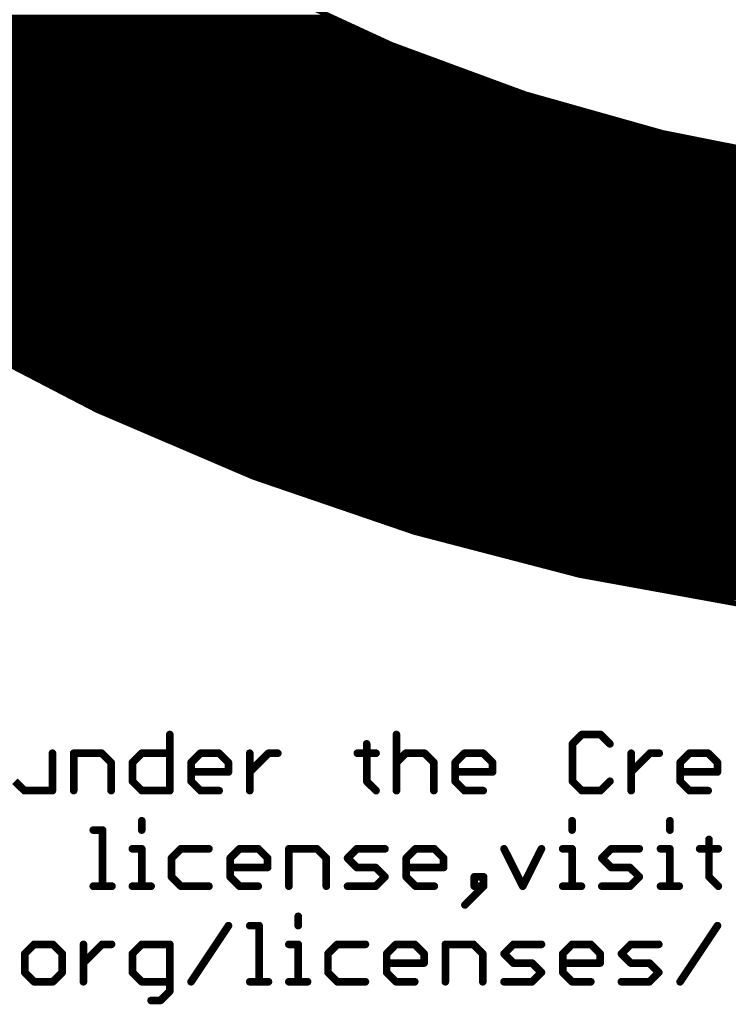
# Model space of a CAD drawing. Extents: x -13 to 79, y -40 to 78.
# Tile 11 of 96: x 11 to 25, y -20 to -1. Entities that reach past the tile are written whole.
import ezdxf

# ---------------------------------------------------------------- set-up
doc = ezdxf.new("R2010")
doc.units = 0
doc.layers.add('1', color=22, linetype='CONTINUOUS')
doc.layers.add('21', color=253, linetype='CONTINUOUS')

msp = doc.modelspace()

# ---------------------------------------------------------------- linework, layer by layer
at = {"layer": '1', "const_width": 0.1524}
for points in [[(14.1114, -14.8072), (14.1114, -15.9258)], [(18.628, -14.8072), (18.628, -15.9258)], [(22.3226, -14.8072), (22.1362, -14.9937)], [(22.6955, -14.8072), (22.3226, -14.8072)], [(22.8819, -14.9937), (22.6955, -14.8072)], [(11.7726, -15.9258), (11.7726, -15.1801)], [(12.1963, -15.9258), (12.1963, -15.1801)], [(12.1963, -15.1801), (12.7556, -15.1801)], [(12.7556, -15.1801), (12.942, -15.3665)], [(13.3657, -15.3665), (13.5522, -15.1801)], [(13.5522, -15.1801), (14.1114, -15.1801)], [(14.5351, -15.3665), (14.7215, -15.1801)], [(14.7215, -15.1801), (15.0944, -15.1801)], [(15.0944, -15.1801), (15.2808, -15.3665)], [(15.7045, -15.9258), (15.7045, -15.1801)], [(15.7045, -15.553), (16.0774, -15.1801)], [(16.0774, -15.1801), (16.2638, -15.1801)], [(17.8484, -15.1801), (18.2213, -15.1801)], [(18.0348, -14.9937), (18.0348, -15.7394)], [(18.628, -15.3665), (18.8144, -15.1801)], [(18.8144, -15.1801), (19.1873, -15.1801)], [(19.1873, -15.1801), (19.3737, -15.3665)], [(19.7974, -15.3665), (19.9838, -15.1801)], [(19.9838, -15.1801), (20.3567, -15.1801)], [(20.3567, -15.1801), (20.5431, -15.3665)], [(22.1362, -14.9937), (22.1362, -15.7394)], [(23.3056, -15.9258), (23.3056, -15.1801)], [(23.3056, -15.553), (23.6784, -15.1801)], [(23.6784, -15.1801), (23.8649, -15.1801)], [(24.2801, -15.3665), (24.4665, -15.1801)], [(24.4665, -15.1801), (24.8394, -15.1801)], [(24.8394, -15.1801), (25.0258, -15.3665)], [(12.942, -15.3665), (12.942, -15.9258)], [(13.3657, -15.7394), (13.3657, -15.3665)], [(14.5351, -15.7394), (14.5351, -15.3665)], [(15.2808, -15.3665), (15.2808, -15.553)], [(19.3737, -15.3665), (19.3737, -15.9258)], [(19.7974, -15.7394), (19.7974, -15.3665)], [(20.5431, -15.3665), (20.5431, -15.553)], [(24.2801, -15.7394), (24.2801, -15.3665)], [(25.0258, -15.3665), (25.0258, -15.553)], [(15.2808, -15.553), (14.5351, -15.553)], [(20.5431, -15.553), (19.7974, -15.553)], [(25.0258, -15.553), (24.2801, -15.553)], [(11.0269, -15.7394), (11.2134, -15.9258)], [(13.5522, -15.9258), (13.3657, -15.7394)], [(14.7215, -15.9258), (14.5351, -15.7394)], [(18.0348, -15.7394), (18.2213, -15.9258)], [(19.9838, -15.9258), (19.7974, -15.7394)], [(22.1362, -15.7394), (22.3226, -15.9258)], [(22.6955, -15.9258), (22.8819, -15.7394)], [(24.4665, -15.9258), (24.2801, -15.7394)], [(11.2134, -15.9258), (11.7726, -15.9258)], [(14.1114, -15.9258), (13.5522, -15.9258)], [(15.0944, -15.9258), (14.7215, -15.9258)], [(20.3567, -15.9258), (19.9838, -15.9258)], [(22.3226, -15.9258), (22.6955, -15.9258)], [(24.8394, -15.9258), (24.4665, -15.9258)], [(13.5522, -16.5258), (13.5522, -16.7122)], [(22.1277, -16.5258), (22.1277, -16.7122)], [(24.0767, -16.5258), (24.0767, -16.7122)], [(12.5861, -16.7122), (12.7726, -16.7122)], [(12.7726, -16.7122), (12.7726, -17.8308)], [(24.8563, -16.8987), (24.8563, -17.6444)], [(13.3657, -17.0851), (13.5522, -17.0851)], [(13.5522, -17.0851), (13.5522, -17.8308)], [(14.3317, -17.0851), (14.1453, -17.2715)], [(14.891, -17.0851), (14.3317, -17.0851)], [(15.3147, -17.2715), (15.5011, -17.0851)], [(15.5011, -17.0851), (15.874, -17.0851)], [(15.874, -17.0851), (16.0604, -17.2715)], [(16.4841, -17.8308), (16.4841, -17.0851)], [(16.4841, -17.0851), (17.0434, -17.0851)], [(17.0434, -17.0851), (17.2298, -17.2715)], [(17.6535, -17.2715), (17.8399, -17.0851)], [(17.8399, -17.0851), (18.3992, -17.0851)], [(18.8229, -17.2715), (19.0093, -17.0851)], [(19.0093, -17.0851), (19.3822, -17.0851)], [(19.3822, -17.0851), (19.5686, -17.2715)], [(20.7719, -17.0851), (21.1448, -17.8308)], [(21.1448, -17.8308), (21.5176, -17.0851)], [(21.9413, -17.0851), (22.1277, -17.0851)], [(22.1277, -17.0851), (22.1277, -17.8308)], [(22.7209, -17.2715), (22.9073, -17.0851)], [(22.9073, -17.0851), (23.4666, -17.0851)], [(23.8903, -17.0851), (24.0767, -17.0851)], [(24.0767, -17.0851), (24.0767, -17.8308)], [(24.6699, -17.0851), (25.0427, -17.0851)], [(14.1453, -17.2715), (14.1453, -17.6444)], [(15.3147, -17.6444), (15.3147, -17.2715)], [(16.0604, -17.2715), (16.0604, -17.458)], [(17.2298, -17.2715), (17.2298, -17.8308)], [(17.8399, -17.458), (17.6535, -17.2715)], [(18.8229, -17.6444), (18.8229, -17.2715)], [(19.5686, -17.2715), (19.5686, -17.458)], [(22.9073, -17.458), (22.7209, -17.2715)], [(16.0604, -17.458), (15.3147, -17.458)], [(18.2128, -17.458), (17.8399, -17.458)], [(18.3992, -17.6444), (18.2128, -17.458)], [(19.5686, -17.458), (18.8229, -17.458)], [(23.2802, -17.458), (22.9073, -17.458)], [(23.4666, -17.6444), (23.2802, -17.458)], [(14.1453, -17.6444), (14.3317, -17.8308)], [(15.5011, -17.8308), (15.3147, -17.6444)], [(18.2128, -17.8308), (18.3992, -17.6444)], [(19.0093, -17.8308), (18.8229, -17.6444)], [(20.3652, -17.6444), (20.1787, -17.6444)], [(20.1787, -17.6444), (20.1787, -17.8308)], [(20.3652, -17.8308), (20.3652, -17.6444)], [(23.2802, -17.8308), (23.4666, -17.6444)], [(24.8563, -17.6444), (25.0427, -17.8308)], [(12.5861, -17.8308), (12.959, -17.8308)], [(13.3657, -17.8308), (13.7386, -17.8308)], [(14.3317, -17.8308), (14.891, -17.8308)], [(15.874, -17.8308), (15.5011, -17.8308)], [(17.6535, -17.8308), (18.2128, -17.8308)], [(19.3822, -17.8308), (19.0093, -17.8308)], [(19.9923, -18.2036), (20.3652, -17.8308)], [(20.1787, -17.8308), (20.3652, -17.8308)], [(21.9413, -17.8308), (22.3142, -17.8308)], [(22.7209, -17.8308), (23.2802, -17.8308)], [(23.8903, -17.8308), (24.2631, -17.8308)], [(16.6705, -18.4308), (16.6705, -18.6172)], [(14.5351, -19.7358), (15.2808, -18.6172)], [(15.7045, -18.6172), (15.8909, -18.6172)], [(15.8909, -18.6172), (15.8909, -19.7358)], [(24.2801, -19.7358), (25.0258, -18.6172)], [(11.4083, -18.9901), (11.2218, -19.1765)], [(11.7811, -18.9901), (11.4083, -18.9901)], [(11.9675, -19.1765), (11.7811, -18.9901)], [(12.3912, -19.7358), (12.3912, -18.9901)], [(12.3912, -19.363), (12.7641, -18.9901)], [(12.7641, -18.9901), (12.9505, -18.9901)], [(13.5521, -18.9901), (13.3657, -19.1765)], [(14.1114, -18.9901), (13.5521, -18.9901)], [(14.1114, -19.9222), (14.1114, -18.9901)], [(16.4841, -18.9901), (16.6705, -18.9901)], [(16.6705, -18.9901), (16.6705, -19.7358)], [(17.4501, -18.9901), (17.2637, -19.1765)], [(18.0094, -18.9901), (17.4501, -18.9901)], [(18.4331, -19.1765), (18.6195, -18.9901)], [(18.6195, -18.9901), (18.9924, -18.9901)], [(18.9924, -18.9901), (19.1788, -19.1765)], [(19.6025, -19.7358), (19.6025, -18.9901)], [(19.6025, -18.9901), (20.1618, -18.9901)], [(20.1618, -18.9901), (20.3482, -19.1765)], [(20.7719, -19.1765), (20.9583, -18.9901)], [(20.9583, -18.9901), (21.5176, -18.9901)], [(21.9413, -19.1765), (22.1277, -18.9901)], [(22.1277, -18.9901), (22.5006, -18.9901)], [(22.5006, -18.9901), (22.687, -19.1765)], [(23.1107, -19.1765), (23.2971, -18.9901)], [(23.2971, -18.9901), (23.8564, -18.9901)], [(11.2218, -19.1765), (11.2218, -19.5494)], [(11.9675, -19.5494), (11.9675, -19.1765)], [(13.3657, -19.1765), (13.3657, -19.5494)], [(17.2637, -19.1765), (17.2637, -19.5494)], [(18.4331, -19.5494), (18.4331, -19.1765)], [(19.1788, -19.1765), (19.1788, -19.363)], [(20.3482, -19.1765), (20.3482, -19.7358)], [(20.9583, -19.363), (20.7719, -19.1765)], [(21.9413, -19.5494), (21.9413, -19.1765)], [(22.687, -19.1765), (22.687, -19.363)], [(23.2971, -19.363), (23.1107, -19.1765)], [(19.1788, -19.363), (18.4331, -19.363)], [(21.3312, -19.363), (20.9583, -19.363)], [(21.5176, -19.5494), (21.3312, -19.363)], [(22.687, -19.363), (21.9413, -19.363)], [(23.67, -19.363), (23.2971, -19.363)], [(23.8564, -19.5494), (23.67, -19.363)], [(11.2218, -19.5494), (11.4083, -19.7358)], [(11.7811, -19.7358), (11.9675, -19.5494)], [(13.3657, -19.5494), (13.5521, -19.7358)], [(17.2637, -19.5494), (17.4501, -19.7358)], [(18.6195, -19.7358), (18.4331, -19.5494)], [(21.3312, -19.7358), (21.5176, -19.5494)], [(22.1277, -19.7358), (21.9413, -19.5494)], [(23.67, -19.7358), (23.8564, -19.5494)], [(11.4083, -19.7358), (11.7811, -19.7358)], [(13.5521, -19.7358), (14.1114, -19.7358)], [(15.7045, -19.7358), (16.0774, -19.7358)], [(16.4841, -19.7358), (16.857, -19.7358)], [(17.4501, -19.7358), (18.0094, -19.7358)], [(18.9924, -19.7358), (18.6195, -19.7358)], [(20.7719, -19.7358), (21.3312, -19.7358)], [(22.5006, -19.7358), (22.1277, -19.7358)], [(23.1107, -19.7358), (23.67, -19.7358)], [(13.925, -20.1087), (14.1114, -19.9222)], [(13.7386, -20.1087), (13.925, -20.1087)]]:
    msp.add_lwpolyline(points, dxfattribs=at)
at = {"layer": '1', "const_width": 0.0762}
for points in [[(14.1495, -14.8072, 1), (14.0733, -14.8072)], [(18.6661, -14.8072, 1), (18.5899, -14.8072)], [(22.3226, -14.7691, 1), (22.3226, -14.8453)], [(22.3496, -14.8342, 1), (22.2957, -14.7803)], [(22.7224, -14.7803, 1), (22.6685, -14.8342)], [(22.6955, -14.8453, 1), (22.6955, -14.7691)], [(11.8107, -15.1801, 1), (11.7345, -15.1801)], [(12.2344, -15.1801, 1), (12.1582, -15.1801)], [(12.1963, -15.142, 1), (12.1963, -15.2182)], [(12.7825, -15.1532, 1), (12.7287, -15.207)], [(12.7556, -15.2182, 1), (12.7556, -15.142)], [(13.5522, -15.142, 1), (13.5522, -15.2182)], [(13.5791, -15.207, 1), (13.5252, -15.1532)], [(14.1114, -15.2182, 1), (14.1114, -15.142)], [(14.7215, -15.142, 1), (14.7215, -15.2182)], [(14.7485, -15.207, 1), (14.6946, -15.1532)], [(15.1213, -15.1532, 1), (15.0675, -15.207)], [(15.0944, -15.2182, 1), (15.0944, -15.142)], [(15.7426, -15.1801, 1), (15.6664, -15.1801)], [(16.0774, -15.142, 1), (16.0774, -15.2182)], [(16.1043, -15.207, 1), (16.0504, -15.1532)], [(16.2638, -15.2182, 1), (16.2638, -15.142)], [(17.8484, -15.142, 1), (17.8484, -15.2182)], [(18.0729, -14.9937, 1), (17.9967, -14.9937)], [(18.2213, -15.2182, 1), (18.2213, -15.142)], [(18.8144, -15.142, 1), (18.8144, -15.2182)], [(18.8414, -15.207, 1), (18.7875, -15.1532)], [(19.2142, -15.1532, 1), (19.1603, -15.207)], [(19.1873, -15.2182, 1), (19.1873, -15.142)], [(19.9838, -15.142, 1), (19.9838, -15.2182)], [(20.0108, -15.207, 1), (19.9569, -15.1532)], [(20.3836, -15.1532, 1), (20.3297, -15.207)], [(20.3567, -15.2182, 1), (20.3567, -15.142)], [(22.1743, -14.9937, 1), (22.0981, -14.9937)], [(22.1093, -14.9667, 1), (22.1631, -15.0206)], [(22.855, -15.0206, 1), (22.9088, -14.9667)], [(23.3437, -15.1801, 1), (23.2675, -15.1801)], [(23.6784, -15.142, 1), (23.6784, -15.2182)], [(23.7054, -15.207, 1), (23.6515, -15.1532)], [(23.8649, -15.2182, 1), (23.8649, -15.142)], [(24.4665, -15.142, 1), (24.4665, -15.2182)], [(24.4935, -15.207, 1), (24.4396, -15.1532)], [(24.8663, -15.1532, 1), (24.8124, -15.207)], [(24.8394, -15.2182, 1), (24.8394, -15.142)], [(12.9801, -15.3665, 1), (12.9039, -15.3665)], [(12.9151, -15.3935, 1), (12.969, -15.3396)], [(13.4038, -15.3665, 1), (13.3276, -15.3665)], [(13.3388, -15.3396, 1), (13.3927, -15.3935)], [(14.5732, -15.3665, 1), (14.497, -15.3665)], [(14.5082, -15.3396, 1), (14.5621, -15.3935)], [(15.3189, -15.3665, 1), (15.2427, -15.3665)], [(15.2539, -15.3935, 1), (15.3078, -15.3396)], [(18.6011, -15.3396, 1), (18.655, -15.3935)], [(19.4118, -15.3665, 1), (19.3356, -15.3665)], [(19.3468, -15.3935, 1), (19.4007, -15.3396)], [(19.8355, -15.3665, 1), (19.7593, -15.3665)], [(19.7705, -15.3396, 1), (19.8243, -15.3935)], [(20.5812, -15.3665, 1), (20.505, -15.3665)], [(20.5162, -15.3935, 1), (20.5701, -15.3396)], [(24.3182, -15.3665, 1), (24.242, -15.3665)], [(24.2532, -15.3396, 1), (24.307, -15.3935)], [(25.0639, -15.3665, 1), (24.9877, -15.3665)], [(24.9989, -15.3935, 1), (25.0527, -15.3396)], [(14.5351, -15.5149, 1), (14.5351, -15.5911)], [(15.2808, -15.5911, 1), (15.2808, -15.5149)], [(15.6776, -15.526, 1), (15.7315, -15.5799)], [(19.7974, -15.5149, 1), (19.7974, -15.5911)], [(20.5431, -15.5911, 1), (20.5431, -15.5149)], [(23.2787, -15.526, 1), (23.3325, -15.5799)], [(24.2801, -15.5149, 1), (24.2801, -15.5911)], [(25.0258, -15.5911, 1), (25.0258, -15.5149)], [(13.3927, -15.7124, 1), (13.3388, -15.7663)], [(14.5621, -15.7124, 1), (14.5082, -15.7663)], [(15.2427, -15.553, 1), (15.3189, -15.553)], [(18.0618, -15.7124, 1), (18.0079, -15.7663)], [(19.8243, -15.7124, 1), (19.7705, -15.7663)], [(20.505, -15.553, 1), (20.5812, -15.553)], [(22.1631, -15.7124, 1), (22.1093, -15.7663)], [(22.9088, -15.7663, 1), (22.855, -15.7124)], [(24.307, -15.7124, 1), (24.2532, -15.7663)], [(24.9877, -15.553, 1), (25.0639, -15.553)], [(11.2134, -15.8877, 1), (11.2134, -15.9639)], [(11.1864, -15.9527, 1), (11.2403, -15.8989)], [(11.7345, -15.9258, 1), (11.8107, -15.9258)], [(11.7726, -15.9639, 1), (11.7726, -15.8877)], [(12.1582, -15.9258, 1), (12.2344, -15.9258)], [(12.9039, -15.9258, 1), (12.9801, -15.9258)], [(13.3276, -15.7394, 1), (13.4038, -15.7394)], [(13.5522, -15.8877, 1), (13.5522, -15.9639)], [(13.5252, -15.9527, 1), (13.5791, -15.8989)], [(14.0733, -15.9258, 1), (14.1495, -15.9258)], [(14.1114, -15.9639, 1), (14.1114, -15.8877)], [(14.497, -15.7394, 1), (14.5732, -15.7394)], [(14.7215, -15.8877, 1), (14.7215, -15.9639)], [(14.6946, -15.9527, 1), (14.7485, -15.8989)], [(15.0944, -15.9639, 1), (15.0944, -15.8877)], [(15.6664, -15.9258, 1), (15.7426, -15.9258)], [(17.9967, -15.7394, 1), (18.0729, -15.7394)], [(18.1943, -15.9527, 1), (18.2482, -15.8989)], [(18.5899, -15.9258, 1), (18.6661, -15.9258)], [(19.3356, -15.9258, 1), (19.4118, -15.9258)], [(19.7593, -15.7394, 1), (19.8355, -15.7394)], [(19.9838, -15.8877, 1), (19.9838, -15.9639)], [(19.9569, -15.9527, 1), (20.0108, -15.8989)], [(20.3567, -15.9639, 1), (20.3567, -15.8877)], [(22.0981, -15.7394, 1), (22.1743, -15.7394)], [(22.3226, -15.8877, 1), (22.3226, -15.9639)], [(22.2957, -15.9527, 1), (22.3496, -15.8989)], [(22.6685, -15.8989, 1), (22.7224, -15.9527)], [(22.6955, -15.9639, 1), (22.6955, -15.8877)], [(23.2675, -15.9258, 1), (23.3437, -15.9258)], [(24.242, -15.7394, 1), (24.3182, -15.7394)], [(24.4665, -15.8877, 1), (24.4665, -15.9639)], [(24.4396, -15.9527, 1), (24.4935, -15.8989)], [(24.8394, -15.9639, 1), (24.8394, -15.8877)], [(13.5903, -16.5258, 1), (13.5141, -16.5258)], [(22.1658, -16.5258, 1), (22.0896, -16.5258)], [(24.1148, -16.5258, 1), (24.0386, -16.5258)], [(12.5861, -16.6741, 1), (12.5861, -16.7503)], [(12.8107, -16.7122, 1), (12.7345, -16.7122)], [(12.7726, -16.7503, 1), (12.7726, -16.6741)], [(13.5141, -16.7122, 1), (13.5903, -16.7122)], [(22.0896, -16.7122, 1), (22.1658, -16.7122)], [(24.0386, -16.7122, 1), (24.1148, -16.7122)], [(24.8944, -16.8987, 1), (24.8182, -16.8987)], [(13.3657, -17.047, 1), (13.3657, -17.1232)], [(13.5903, -17.0851, 1), (13.5141, -17.0851)], [(13.5522, -17.1232, 1), (13.5522, -17.047)], [(14.3317, -17.047, 1), (14.3317, -17.1232)], [(14.3587, -17.112, 1), (14.3048, -17.0582)], [(14.891, -17.1232, 1), (14.891, -17.047)], [(15.5011, -17.047, 1), (15.5011, -17.1232)], [(15.5281, -17.112, 1), (15.4742, -17.0582)], [(15.9009, -17.0582, 1), (15.8471, -17.112)], [(15.874, -17.1232, 1), (15.874, -17.047)], [(16.5222, -17.0851, 1), (16.446, -17.0851)], [(16.4841, -17.047, 1), (16.4841, -17.1232)], [(17.0703, -17.0582, 1), (17.0164, -17.112)], [(17.0434, -17.1232, 1), (17.0434, -17.047)], [(17.8399, -17.047, 1), (17.8399, -17.1232)], [(17.8669, -17.112, 1), (17.813, -17.0582)], [(18.3992, -17.1232, 1), (18.3992, -17.047)], [(19.0093, -17.047, 1), (19.0093, -17.1232)], [(19.0363, -17.112, 1), (18.9824, -17.0582)], [(19.4091, -17.0582, 1), (19.3552, -17.112)], [(19.3822, -17.1232, 1), (19.3822, -17.047)], [(20.806, -17.0681, 1), (20.7378, -17.1021)], [(21.5517, -17.1021, 1), (21.4835, -17.0681)], [(21.9413, -17.047, 1), (21.9413, -17.1232)], [(22.1658, -17.0851, 1), (22.0896, -17.0851)], [(22.1277, -17.1232, 1), (22.1277, -17.047)], [(22.9073, -17.047, 1), (22.9073, -17.1232)], [(22.9343, -17.112, 1), (22.8804, -17.0582)], [(23.4666, -17.1232, 1), (23.4666, -17.047)], [(23.8903, -17.047, 1), (23.8903, -17.1232)], [(24.1148, -17.0851, 1), (24.0386, -17.0851)], [(24.0767, -17.1232, 1), (24.0767, -17.047)], [(24.6699, -17.047, 1), (24.6699, -17.1232)], [(25.0427, -17.1232, 1), (25.0427, -17.047)], [(14.1834, -17.2715, 1), (14.1072, -17.2715)], [(14.1184, -17.2446, 1), (14.1723, -17.2985)], [(15.3528, -17.2715, 1), (15.2766, -17.2715)], [(15.2878, -17.2446, 1), (15.3417, -17.2985)], [(16.0985, -17.2715, 1), (16.0223, -17.2715)], [(16.0335, -17.2985, 1), (16.0874, -17.2446)], [(17.2679, -17.2715, 1), (17.1917, -17.2715)], [(17.2029, -17.2985, 1), (17.2568, -17.2446)], [(17.6805, -17.2446, 1), (17.6266, -17.2985)], [(17.6266, -17.2446, 1), (17.6805, -17.2985)], [(18.861, -17.2715, 1), (18.7848, -17.2715)], [(18.796, -17.2446, 1), (18.8499, -17.2985)], [(19.6067, -17.2715, 1), (19.5305, -17.2715)], [(19.5417, -17.2985, 1), (19.5956, -17.2446)], [(22.7478, -17.2446, 1), (22.694, -17.2985)], [(22.694, -17.2446, 1), (22.7478, -17.2985)], [(15.3147, -17.4199, 1), (15.3147, -17.4961)], [(16.0223, -17.458, 1), (16.0985, -17.458)], [(16.0604, -17.4961, 1), (16.0604, -17.4199)], [(17.8399, -17.4199, 1), (17.8399, -17.4961)], [(17.813, -17.4849, 1), (17.8669, -17.431)], [(18.2397, -17.431, 1), (18.1858, -17.4849)], [(18.2128, -17.4961, 1), (18.2128, -17.4199)], [(18.8229, -17.4199, 1), (18.8229, -17.4961)], [(19.5305, -17.458, 1), (19.6067, -17.458)], [(19.5686, -17.4961, 1), (19.5686, -17.4199)], [(22.9073, -17.4199, 1), (22.9073, -17.4961)], [(22.8804, -17.4849, 1), (22.9343, -17.431)], [(23.3071, -17.431, 1), (23.2532, -17.4849)], [(23.2802, -17.4961, 1), (23.2802, -17.4199)], [(14.1723, -17.6174, 1), (14.1184, -17.6713)], [(14.1072, -17.6444, 1), (14.1834, -17.6444)], [(15.3417, -17.6174, 1), (15.2878, -17.6713)], [(15.2766, -17.6444, 1), (15.3528, -17.6444)], [(18.4262, -17.6713, 1), (18.3723, -17.6174)], [(18.3723, -17.6713, 1), (18.4262, -17.6174)], [(18.8499, -17.6174, 1), (18.796, -17.6713)], [(18.7848, -17.6444, 1), (18.861, -17.6444)], [(20.1787, -17.6063, 1), (20.1787, -17.6825)], [(20.2168, -17.6444, 1), (20.1406, -17.6444)], [(20.4033, -17.6444, 1), (20.3271, -17.6444)], [(20.3652, -17.6825, 1), (20.3652, -17.6063)], [(23.4935, -17.6713, 1), (23.4397, -17.6174)], [(23.4397, -17.6713, 1), (23.4935, -17.6174)], [(24.8833, -17.6174, 1), (24.8294, -17.6713)], [(24.8182, -17.6444, 1), (24.8944, -17.6444)], [(12.5861, -17.7927, 1), (12.5861, -17.8689)], [(12.7345, -17.8308, 1), (12.8107, -17.8308)], [(12.959, -17.8689, 1), (12.959, -17.7927)], [(13.3657, -17.7927, 1), (13.3657, -17.8689)], [(13.5141, -17.8308, 1), (13.5903, -17.8308)], [(13.7386, -17.8689, 1), (13.7386, -17.7927)], [(14.3317, -17.7927, 1), (14.3317, -17.8689)], [(14.3048, -17.8577, 1), (14.3587, -17.8039)], [(14.891, -17.8689, 1), (14.891, -17.7927)], [(15.5011, -17.7927, 1), (15.5011, -17.8689)], [(15.4742, -17.8577, 1), (15.5281, -17.8039)], [(15.874, -17.8689, 1), (15.874, -17.7927)], [(16.446, -17.8308, 1), (16.5222, -17.8308)], [(17.1917, -17.8308, 1), (17.2679, -17.8308)], [(17.6535, -17.7927, 1), (17.6535, -17.8689)], [(18.1858, -17.8039, 1), (18.2397, -17.8577)], [(18.2128, -17.8689, 1), (18.2128, -17.7927)], [(19.0093, -17.7927, 1), (19.0093, -17.8689)], [(18.9824, -17.8577, 1), (19.0363, -17.8039)], [(19.3822, -17.8689, 1), (19.3822, -17.7927)], [(20.1787, -17.7927, 1), (20.1787, -17.8689)], [(20.1406, -17.8308, 1), (20.2168, -17.8308)], [(20.3271, -17.8308, 1), (20.4033, -17.8308)], [(20.3921, -17.8577, 1), (20.3382, -17.8039)], [(20.3652, -17.8689, 1), (20.3652, -17.7927)], [(21.1107, -17.8138, 1), (21.1788, -17.8478)], [(21.1107, -17.8478, 1), (21.1788, -17.8138)], [(21.9413, -17.7927, 1), (21.9413, -17.8689)], [(22.0896, -17.8308, 1), (22.1658, -17.8308)], [(22.3142, -17.8689, 1), (22.3142, -17.7927)], [(22.7209, -17.7927, 1), (22.7209, -17.8689)], [(23.2532, -17.8039, 1), (23.3071, -17.8577)], [(23.2802, -17.8689, 1), (23.2802, -17.7927)], [(23.8903, -17.7927, 1), (23.8903, -17.8689)], [(24.0386, -17.8308, 1), (24.1148, -17.8308)], [(24.2631, -17.8689, 1), (24.2631, -17.7927)], [(25.0158, -17.8577, 1), (25.0697, -17.8039)], [(19.9654, -18.1767, 1), (20.0192, -18.2306)], [(16.7086, -18.4308, 1), (16.6324, -18.4308)], [(15.3125, -18.6384, 1), (15.2491, -18.5961)], [(15.7045, -18.5791, 1), (15.7045, -18.6553)], [(15.929, -18.6172, 1), (15.8528, -18.6172)], [(15.8909, -18.6553, 1), (15.8909, -18.5791)], [(16.6324, -18.6172, 1), (16.7086, -18.6172)], [(25.0575, -18.6384, 1), (24.9941, -18.5961)], [(11.4083, -18.952, 1), (11.4083, -19.0282)], [(11.4352, -19.017, 1), (11.3813, -18.9632)], [(11.808, -18.9632, 1), (11.7542, -19.017)], [(11.7811, -19.0282, 1), (11.7811, -18.952)], [(12.4293, -18.9901, 1), (12.3531, -18.9901)], [(12.7641, -18.952, 1), (12.7641, -19.0282)], [(12.791, -19.017, 1), (12.7371, -18.9632)], [(12.9505, -19.0282, 1), (12.9505, -18.952)], [(13.5521, -18.952, 1), (13.5521, -19.0282)], [(13.5791, -19.017, 1), (13.5252, -18.9632)], [(14.1495, -18.9901, 1), (14.0733, -18.9901)], [(14.1114, -19.0282, 1), (14.1114, -18.952)], [(16.4841, -18.952, 1), (16.4841, -19.0282)], [(16.7086, -18.9901, 1), (16.6324, -18.9901)], [(16.6705, -19.0282, 1), (16.6705, -18.952)], [(17.4501, -18.952, 1), (17.4501, -19.0282)], [(17.4771, -19.017, 1), (17.4232, -18.9632)], [(18.0094, -19.0282, 1), (18.0094, -18.952)], [(18.6195, -18.952, 1), (18.6195, -19.0282)], [(18.6465, -19.017, 1), (18.5926, -18.9632)], [(19.0193, -18.9632, 1), (18.9654, -19.017)], [(18.9924, -19.0282, 1), (18.9924, -18.952)], [(19.6406, -18.9901, 1), (19.5644, -18.9901)], [(19.6025, -18.952, 1), (19.6025, -19.0282)], [(20.1887, -18.9632, 1), (20.1348, -19.017)], [(20.1618, -19.0282, 1), (20.1618, -18.952)], [(20.9583, -18.952, 1), (20.9583, -19.0282)], [(20.9853, -19.017, 1), (20.9314, -18.9632)], [(21.5176, -19.0282, 1), (21.5176, -18.952)], [(22.1277, -18.952, 1), (22.1277, -19.0282)], [(22.1547, -19.017, 1), (22.1008, -18.9632)], [(22.5275, -18.9632, 1), (22.4736, -19.017)], [(22.5006, -19.0282, 1), (22.5006, -18.952)], [(23.2971, -18.952, 1), (23.2971, -19.0282)], [(23.3241, -19.017, 1), (23.2702, -18.9632)], [(23.8564, -19.0282, 1), (23.8564, -18.952)], [(11.2599, -19.1765, 1), (11.1837, -19.1765)], [(11.1949, -19.1496, 1), (11.2488, -19.2035)], [(12.0056, -19.1765, 1), (11.9294, -19.1765)], [(11.9406, -19.2035, 1), (11.9945, -19.1496)], [(13.4038, -19.1765, 1), (13.3276, -19.1765)], [(13.3388, -19.1496, 1), (13.3927, -19.2035)], [(17.3018, -19.1765, 1), (17.2256, -19.1765)], [(17.2368, -19.1496, 1), (17.2907, -19.2035)], [(18.4712, -19.1765, 1), (18.395, -19.1765)], [(18.4062, -19.1496, 1), (18.46, -19.2035)], [(19.2169, -19.1765, 1), (19.1407, -19.1765)], [(19.1519, -19.2035, 1), (19.2058, -19.1496)], [(20.3863, -19.1765, 1), (20.3101, -19.1765)], [(20.3213, -19.2035, 1), (20.3751, -19.1496)], [(20.7988, -19.1496, 1), (20.745, -19.2035)], [(20.745, -19.1496, 1), (20.7988, -19.2035)], [(21.9794, -19.1765, 1), (21.9032, -19.1765)], [(21.9144, -19.1496, 1), (21.9682, -19.2035)], [(22.7251, -19.1765, 1), (22.6489, -19.1765)], [(22.6601, -19.2035, 1), (22.7139, -19.1496)], [(23.1376, -19.1496, 1), (23.0838, -19.2035)], [(23.0838, -19.1496, 1), (23.1376, -19.2035)], [(12.3643, -19.336, 1), (12.4182, -19.3899)], [(18.4331, -19.3249, 1), (18.4331, -19.4011)], [(19.1407, -19.363, 1), (19.2169, -19.363)], [(19.1788, -19.4011, 1), (19.1788, -19.3249)], [(20.9583, -19.3249, 1), (20.9583, -19.4011)], [(20.9314, -19.3899, 1), (20.9853, -19.336)], [(21.3581, -19.336, 1), (21.3042, -19.3899)], [(21.3312, -19.4011, 1), (21.3312, -19.3249)], [(21.9413, -19.3249, 1), (21.9413, -19.4011)], [(22.6489, -19.363, 1), (22.7251, -19.363)], [(22.687, -19.4011, 1), (22.687, -19.3249)], [(23.2971, -19.3249, 1), (23.2971, -19.4011)], [(23.2702, -19.3899, 1), (23.3241, -19.336)], [(23.6969, -19.336, 1), (23.643, -19.3899)], [(23.67, -19.4011, 1), (23.67, -19.3249)], [(11.2488, -19.5224, 1), (11.1949, -19.5763)], [(11.1837, -19.5494, 1), (11.2599, -19.5494)], [(11.9294, -19.5494, 1), (12.0056, -19.5494)], [(11.9945, -19.5763, 1), (11.9406, -19.5224)], [(13.3927, -19.5224, 1), (13.3388, -19.5763)], [(13.3276, -19.5494, 1), (13.4038, -19.5494)], [(17.2907, -19.5224, 1), (17.2368, -19.5763)], [(17.2256, -19.5494, 1), (17.3018, -19.5494)], [(18.46, -19.5224, 1), (18.4062, -19.5763)], [(18.395, -19.5494, 1), (18.4712, -19.5494)], [(21.5445, -19.5763, 1), (21.4907, -19.5224)], [(21.4907, -19.5763, 1), (21.5445, -19.5224)], [(21.9682, -19.5224, 1), (21.9144, -19.5763)], [(21.9032, -19.5494, 1), (21.9794, -19.5494)], [(23.8833, -19.5763, 1), (23.8295, -19.5224)], [(23.8295, -19.5763, 1), (23.8833, -19.5224)], [(11.4083, -19.6977, 1), (11.4083, -19.7739)], [(11.3813, -19.7627, 1), (11.4352, -19.7089)], [(11.7542, -19.7089, 1), (11.808, -19.7627)], [(11.7811, -19.7739, 1), (11.7811, -19.6977)], [(12.3531, -19.7358, 1), (12.4293, -19.7358)], [(13.5521, -19.6977, 1), (13.5521, -19.7739)], [(13.5252, -19.7627, 1), (13.5791, -19.7089)], [(14.1114, -19.7739, 1), (14.1114, -19.6977)], [(14.5034, -19.7147, 1), (14.5668, -19.7569)], [(15.7045, -19.6977, 1), (15.7045, -19.7739)], [(15.8528, -19.7358, 1), (15.929, -19.7358)], [(16.0774, -19.7739, 1), (16.0774, -19.6977)], [(16.4841, -19.6977, 1), (16.4841, -19.7739)], [(16.6324, -19.7358, 1), (16.7086, -19.7358)], [(16.857, -19.7739, 1), (16.857, -19.6977)], [(17.4501, -19.6977, 1), (17.4501, -19.7739)], [(17.4232, -19.7627, 1), (17.4771, -19.7089)], [(18.0094, -19.7739, 1), (18.0094, -19.6977)], [(18.6195, -19.6977, 1), (18.6195, -19.7739)], [(18.5926, -19.7627, 1), (18.6465, -19.7089)], [(18.9924, -19.7739, 1), (18.9924, -19.6977)], [(19.5644, -19.7358, 1), (19.6406, -19.7358)], [(20.3101, -19.7358, 1), (20.3863, -19.7358)], [(20.7719, -19.6977, 1), (20.7719, -19.7739)], [(21.3042, -19.7089, 1), (21.3581, -19.7627)], [(21.3312, -19.7739, 1), (21.3312, -19.6977)], [(22.1277, -19.6977, 1), (22.1277, -19.7739)], [(22.1008, -19.7627, 1), (22.1547, -19.7089)], [(22.5006, -19.7739, 1), (22.5006, -19.6977)], [(23.1107, -19.6977, 1), (23.1107, -19.7739)], [(23.643, -19.7089, 1), (23.6969, -19.7627)], [(23.67, -19.7739, 1), (23.67, -19.6977)], [(24.2484, -19.7147, 1), (24.3118, -19.7569)], [(14.0733, -19.9222, 1), (14.1495, -19.9222)], [(14.1384, -19.9492, 1), (14.0845, -19.8953)], [(13.7386, -20.0706, 1), (13.7386, -20.1468)], [(13.8981, -20.0817, 1), (13.9519, -20.1356)], [(13.925, -20.1468, 1), (13.925, -20.0706)]]:
    msp.add_lwpolyline(points, format="xyb", dxfattribs=at)
at = {"layer": '21', "const_width": 0.1016}
for points in [[(15.9528, 0.135), (18.5338, -1.0548)], [(1.1268, -0.508), (17.3476, -0.508)], [(1.2298, -0.6096), (17.568, -0.6096)], [(1.3329, -0.7112), (17.7884, -0.7112)], [(1.4387, -0.8128), (18.0088, -0.8128)], [(1.5584, -0.9144), (18.2292, -0.9144)], [(1.6782, -1.016), (18.4496, -1.016)], [(1.7979, -1.1176), (18.7039, -1.1176)], [(1.9177, -1.2192), (18.9793, -1.2192)], [(18.5338, -1.0548), (21.2001, -2.0385)], [(2.0374, -1.3208), (19.2547, -1.3208)], [(2.1572, -1.4224), (19.5301, -1.4224)], [(2.2769, -1.524), (19.8055, -1.524)], [(2.3966, -1.6256), (20.0809, -1.6256)], [(2.5164, -1.7272), (20.3563, -1.7272)], [(2.6361, -1.8288), (20.6317, -1.8288)], [(2.7559, -1.9304), (20.9071, -1.9304)], [(2.8756, -2.032), (21.1825, -2.032)], [(2.9954, -2.1336), (21.5374, -2.1336)], [(21.2001, -2.0385), (23.9354, -2.8099)], [(3.1151, -2.2352), (21.8976, -2.2352)], [(3.2349, -2.3368), (22.2579, -2.3368)], [(3.3546, -2.4384), (22.6181, -2.4384)], [(3.4744, -2.54), (22.9784, -2.54)], [(3.5941, -2.6416), (23.3386, -2.6416)], [(3.7138, -2.7432), (23.6988, -2.7432)], [(3.8336, -2.8448), (24.1108, -2.8448)], [(3.9533, -2.9464), (24.6215, -2.9464)], [(23.9354, -2.8099), (26.7229, -3.3644)], [(4.084, -3.048), (25.1323, -3.048)], [(4.2237, -3.1496), (25.6431, -3.1496)], [(4.3634, -3.2512), (26.1539, -3.2512)], [(4.5031, -3.3528), (26.6646, -3.3528)], [(4.6428, -3.4544), (27.4834, -3.4544)], [(4.7824, -3.556), (28.3419, -3.556)], [(4.9221, -3.6576), (29.2003, -3.6576)], [(5.0618, -3.7592), (31.0921, -3.7592)], [(5.2015, -3.8608), (32.385, -3.8608)], [(5.3412, -3.9624), (32.385, -3.9624)], [(5.4809, -4.064), (32.385, -4.064)], [(5.6206, -4.1656), (32.385, -4.1656)], [(5.7603, -4.2672), (32.385, -4.2672)], [(5.9, -4.3688), (32.385, -4.3688)], [(6.0397, -4.4704), (32.385, -4.4704)], [(6.1794, -4.572), (32.385, -4.572)], [(6.3191, -4.6736), (32.385, -4.6736)], [(6.4588, -4.7752), (32.385, -4.7752)], [(6.5985, -4.8768), (32.385, -4.8768)], [(6.7382, -4.9784), (32.385, -4.9784)], [(6.8997, -5.08), (32.385, -5.08)], [(7.064, -5.1816), (32.385, -5.1816)], [(7.2282, -5.2832), (32.385, -5.2832)], [(7.3924, -5.3848), (32.385, -5.3848)], [(7.5567, -5.4864), (32.385, -5.4864)], [(7.7209, -5.588), (32.385, -5.588)], [(7.8851, -5.6896), (32.385, -5.6896)], [(8.0494, -5.7912), (32.385, -5.7912)], [(8.2136, -5.8928), (32.385, -5.8928)], [(8.3778, -5.9944), (32.385, -5.9944)], [(8.5421, -6.096), (32.385, -6.096)], [(8.7063, -6.1976), (32.385, -6.1976)], [(8.8705, -6.2992), (32.385, -6.2992)], [(9.0348, -6.4008), (32.385, -6.4008)], [(9.199, -6.5024), (32.385, -6.5024)], [(9.3632, -6.604), (32.385, -6.604)], [(9.5275, -6.7056), (32.385, -6.7056)], [(12.6542, -8.3415), (9.6412, -6.776)], [(9.7013, -6.8072), (32.385, -6.8072)], [(9.8969, -6.9088), (32.385, -6.9088)], [(10.0924, -7.0104), (32.385, -7.0104)], [(10.2879, -7.112), (32.385, -7.112)], [(10.4835, -7.2136), (32.385, -7.2136)], [(10.679, -7.3152), (32.385, -7.3152)], [(10.8745, -7.4168), (32.385, -7.4168)], [(11.0701, -7.5184), (32.385, -7.5184)], [(11.2656, -7.62), (32.385, -7.62)], [(11.4611, -7.7216), (32.385, -7.7216)], [(11.6567, -7.8232), (32.385, -7.8232)], [(11.8522, -7.9248), (32.385, -7.9248)], [(12.0477, -8.0264), (32.385, -8.0264)], [(12.2433, -8.128), (32.385, -8.128)], [(12.4388, -8.2296), (32.385, -8.2296)], [(12.6343, -8.3312), (32.385, -8.3312)], [(15.7757, -9.6775), (12.6542, -8.3415)], [(12.8675, -8.4328), (32.385, -8.4328)], [(13.1049, -8.5344), (32.385, -8.5344)], [(13.3422, -8.636), (32.385, -8.636)], [(13.5796, -8.7376), (32.385, -8.7376)], [(13.817, -8.8392), (32.385, -8.8392)], [(14.0544, -8.9408), (32.385, -8.9408)], [(14.2918, -9.0424), (32.385, -9.0424)], [(14.5292, -9.144), (32.385, -9.144)], [(14.7666, -9.2456), (32.385, -9.2456)], [(15.0039, -9.3472), (32.385, -9.3472)], [(15.2413, -9.4488), (32.385, -9.4488)], [(15.4787, -9.5504), (32.385, -9.5504)], [(15.7161, -9.652), (32.385, -9.652)], [(18.9883, -10.7765), (15.7757, -9.6775)], [(15.9981, -9.7536), (32.385, -9.7536)], [(16.2951, -9.8552), (32.385, -9.8552)], [(16.5922, -9.9568), (32.385, -9.9568)], [(16.8892, -10.0584), (32.385, -10.0584)], [(17.1862, -10.16), (32.385, -10.16)], [(17.4832, -10.2616), (32.385, -10.2616)], [(17.7802, -10.3632), (32.385, -10.3632)], [(18.0772, -10.4648), (32.385, -10.4648)], [(18.3742, -10.5664), (32.385, -10.5664)], [(18.6712, -10.668), (32.385, -10.668)], [(18.9682, -10.7696), (32.385, -10.7696)], [(22.274, -11.6323), (18.9883, -10.7765)], [(19.3519, -10.8712), (32.385, -10.8712)], [(19.742, -10.9728), (32.385, -10.9728)], [(20.1321, -11.0744), (32.385, -11.0744)], [(20.5221, -11.176), (32.385, -11.176)], [(20.9122, -11.2776), (32.385, -11.2776)], [(21.3023, -11.3792), (32.385, -11.3792)], [(21.6923, -11.4808), (32.385, -11.4808)], [(22.0824, -11.5824), (32.385, -11.5824)], [(25.6146, -12.2402), (22.274, -11.6323)], [(22.5581, -11.684), (32.385, -11.684)], [(23.1164, -11.7856), (32.385, -11.7856)], [(23.6747, -11.8872), (32.385, -11.8872)], [(24.233, -11.9888), (32.385, -11.9888)], [(24.7913, -12.0904), (32.385, -12.0904)]]:
    msp.add_lwpolyline(points, dxfattribs=at)
at = {"layer": '21', "const_width": 0.0508}
for points in [[(17.3476, -0.5334, 1), (17.3476, -0.4826)], [(17.568, -0.635, 1), (17.568, -0.5842)], [(17.7884, -0.7366, 1), (17.7884, -0.6858)], [(18.0088, -0.8382, 1), (18.0088, -0.7874)], [(18.2292, -0.9398, 1), (18.2292, -0.889)], [(18.4496, -1.0414, 1), (18.4496, -0.9906)], [(18.5426, -1.031, 1), (18.525, -1.0786)], [(18.5231, -1.0779, 1), (18.5444, -1.0318)], [(18.7039, -1.143, 1), (18.7039, -1.0922)], [(18.9793, -1.2446, 1), (18.9793, -1.1938)], [(19.2547, -1.3462, 1), (19.2547, -1.2954)], [(19.5301, -1.4478, 1), (19.5301, -1.397)], [(19.8055, -1.5494, 1), (19.8055, -1.4986)], [(20.0809, -1.651, 1), (20.0809, -1.6002)], [(20.3563, -1.7526, 1), (20.3563, -1.7018)], [(20.6317, -1.8542, 1), (20.6317, -1.8034)], [(20.9071, -1.9558, 1), (20.9071, -1.905)], [(21.207, -2.014, 1), (21.1932, -2.0629)], [(21.1825, -2.0574, 1), (21.1825, -2.0066)], [(21.1913, -2.0623, 1), (21.2089, -2.0147)], [(21.5374, -2.159, 1), (21.5374, -2.1082)], [(21.8976, -2.2606, 1), (21.8976, -2.2098)], [(22.2579, -2.3622, 1), (22.2579, -2.3114)], [(22.6181, -2.4638, 1), (22.6181, -2.413)], [(22.9784, -2.5654, 1), (22.9784, -2.5146)], [(23.3386, -2.667, 1), (23.3386, -2.6162)], [(23.6988, -2.7686, 1), (23.6988, -2.7178)], [(23.9404, -2.785, 1), (23.9305, -2.8348)], [(23.9285, -2.8344, 1), (23.9423, -2.7855)], [(24.1108, -2.8702, 1), (24.1108, -2.8194)], [(24.6215, -2.9718, 1), (24.6215, -2.921)], [(25.1323, -3.0734, 1), (25.1323, -3.0226)], [(11.2656, -7.5946, 1), (11.2656, -7.6454)], [(11.4611, -7.6962, 1), (11.4611, -7.747)], [(11.6567, -7.7978, 1), (11.6567, -7.8486)], [(11.8522, -7.8994, 1), (11.8522, -7.9502)], [(12.0477, -8.001, 1), (12.0477, -8.0518)], [(12.2433, -8.1026, 1), (12.2433, -8.1534)], [(12.4388, -8.2042, 1), (12.4388, -8.255)], [(12.6343, -8.3058, 1), (12.6343, -8.3566)], [(12.6641, -8.3181, 1), (12.6442, -8.3648)], [(12.6424, -8.364, 1), (12.6659, -8.319)], [(12.8675, -8.4074, 1), (12.8675, -8.4582)], [(13.1049, -8.509, 1), (13.1049, -8.5598)], [(13.3422, -8.6106, 1), (13.3422, -8.6614)], [(13.5796, -8.7122, 1), (13.5796, -8.763)], [(13.817, -8.8138, 1), (13.817, -8.8646)], [(14.0544, -8.9154, 1), (14.0544, -8.9662)], [(14.2918, -9.017, 1), (14.2918, -9.0678)], [(14.5292, -9.1186, 1), (14.5292, -9.1694)], [(14.7666, -9.2202, 1), (14.7666, -9.271)], [(15.0039, -9.3218, 1), (15.0039, -9.3726)], [(15.2413, -9.4234, 1), (15.2413, -9.4742)], [(15.4787, -9.525, 1), (15.4787, -9.5758)], [(15.7161, -9.6266, 1), (15.7161, -9.6774)], [(15.7839, -9.6535, 1), (15.7674, -9.7015)], [(15.7657, -9.7008, 1), (15.7857, -9.6541)], [(15.9981, -9.7282, 1), (15.9981, -9.779)], [(16.2951, -9.8298, 1), (16.2951, -9.8806)], [(16.5922, -9.9314, 1), (16.5922, -9.9822)], [(16.8892, -10.033, 1), (16.8892, -10.0838)], [(17.1862, -10.1346, 1), (17.1862, -10.1854)], [(17.4832, -10.2362, 1), (17.4832, -10.287)], [(17.7802, -10.3378, 1), (17.7802, -10.3886)], [(18.0772, -10.4394, 1), (18.0772, -10.4902)], [(18.3742, -10.541, 1), (18.3742, -10.5918)], [(18.6712, -10.6426, 1), (18.6712, -10.6934)], [(18.9682, -10.7442, 1), (18.9682, -10.795)], [(18.9947, -10.7519, 1), (18.9819, -10.8011)], [(18.9801, -10.8005, 1), (18.9965, -10.7524)], [(19.3519, -10.8458, 1), (19.3519, -10.8966)], [(19.742, -10.9474, 1), (19.742, -10.9982)], [(20.1321, -11.049, 1), (20.1321, -11.0998)], [(20.5221, -11.1506, 1), (20.5221, -11.2014)], [(20.9122, -11.2522, 1), (20.9122, -11.303)], [(21.3023, -11.3538, 1), (21.3023, -11.4046)], [(21.6923, -11.4554, 1), (21.6923, -11.5062)], [(22.0824, -11.557, 1), (22.0824, -11.6078)], [(22.2786, -11.6073, 1), (22.2695, -11.6573)], [(22.2676, -11.6569, 1), (22.2804, -11.6077)], [(22.5581, -11.6586, 1), (22.5581, -11.7094)], [(23.1164, -11.7602, 1), (23.1164, -11.811)], [(23.6747, -11.8618, 1), (23.6747, -11.9126)], [(24.233, -11.9634, 1), (24.233, -12.0142)], [(24.7913, -12.065, 1), (24.7913, -12.1158)]]:
    msp.add_lwpolyline(points, format="xyb", dxfattribs=at)

doc.saveas('drawing.dxf')
